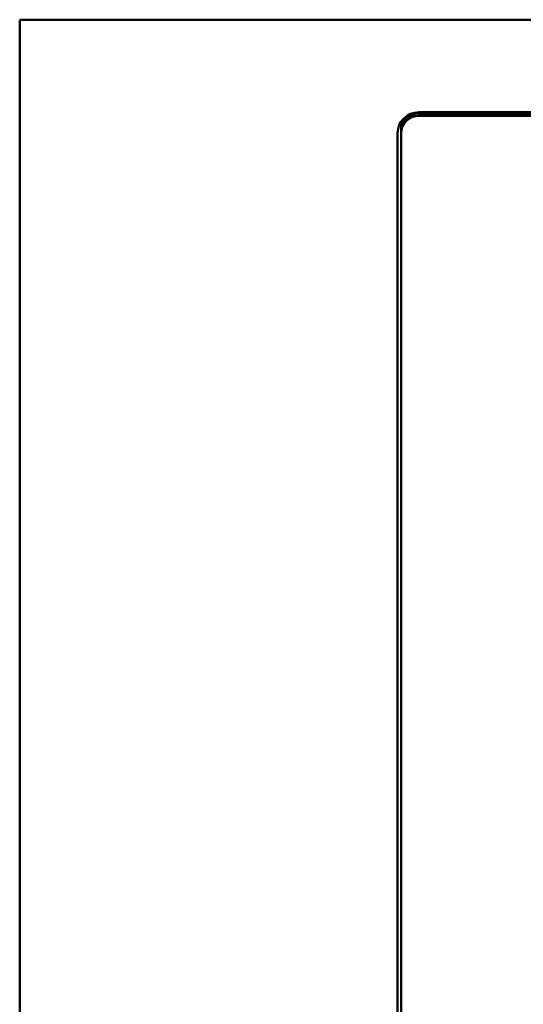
# Model space of a CAD drawing. Header units: inches. Extents: x 7.7 to 68.4, y -5.1 to 39.9.
# Tile 68 of 172: x 39.3 to 40.8, y 16.2 to 19. Entities that reach past the tile are written whole.
import ezdxf

# ---------------------------------------------------------------- set-up
doc = ezdxf.new("R2010")
doc.units = ezdxf.units.IN
doc.header["$MEASUREMENT"] = 0
doc.layers.add('Visible Edges(ROSSANSI)', color=7, linetype='Continuous', lineweight=50)
doc.layers.add('Visible Tangent Edges(ROSSANSI)', color=7, linetype='Continuous', lineweight=50)

msp = doc.modelspace()

# ---------------------------------------------------------------- linework, layer by layer
at = {"layer": 'Visible Edges(ROSSANSI)'}
for p, q in [((39.3392, 7.5198), (39.3392, 19.0303)), ((40.4676, 18.7686), (52.3623, 18.7686)), ((40.4676, 18.765), (52.3622, 18.765)), ((52.3622, 18.7589), (40.4676, 18.7589)), ((40.4076, 13.7566), (40.4076, 18.7097)), ((40.4175, 18.7335), (40.4175, 18.7158)), ((40.4175, 18.7158), (40.4175, 18.7097)), ((40.4175, 18.7097), (40.4175, 13.7566))]:
    msp.add_line(p, q, dxfattribs=at)
for centre, major_axis, start_param in [((40.4676, 18.7097), (-0.06, 0), 4.712389), ((40.4676, 18.7158), (-0.0501, 0), 4.712389), ((40.4676, 18.7097), (-0.0501, 0), 4.712389), ((40.4675, 18.7335), (-0.05, 0), 6.073058)]:
    msp.add_ellipse(centre, major_axis=major_axis, ratio=0.981793, start_param=start_param, end_param=6.283185, dxfattribs=at)
at = {"layer": 'Visible Tangent Edges(ROSSANSI)'}
for p, q in [((62.7592, 19.0303), (39.3392, 19.0303)), ((40.4675, 18.7686), (40.4675, 18.765)), ((40.4676, 18.765), (40.4676, 18.7589))]:
    msp.add_line(p, q, dxfattribs=at)

doc.saveas('drawing.dxf')
